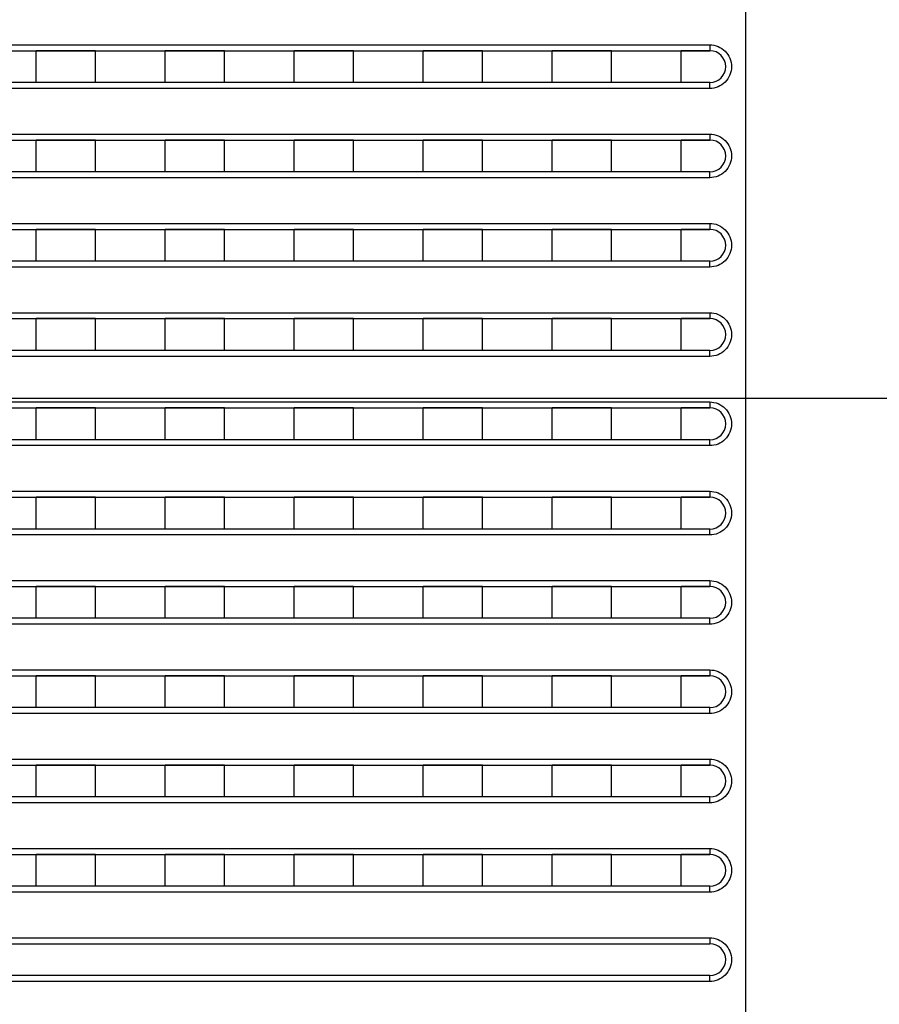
# Model space of a CAD drawing. Header units: millimetres. Extents: x -6054 to 364, y -1866 to 3094.
# Tile 83 of 256: x -4652 to -4609, y 598 to 647. Entities that reach past the tile are written whole.
import ezdxf

# ---------------------------------------------------------------- set-up
doc = ezdxf.new("R2010")
doc.units = ezdxf.units.MM
doc.header["$LTSCALE"] = 65.395
doc.header["$PDSIZE"] = 0.05
doc.layers.get('0').update_dxf_attribs({"linetype": 'CONTINUOUS'})
doc.layers.get('Defpoints').update_dxf_attribs({"linetype": 'CONTINUOUS'})
doc.layers.add('DIM', color=3, linetype='CONTINUOUS')
doc.styles.get("Standard").update_dxf_attribs({"font": 'arial.ttf'})
doc.dimstyles.new('ISO-25', dxfattribs={"dimtxt": 2.5, "dimasz": 2.5, "dimexe": 1.25, "dimexo": 0.625, "dimtad": 1, "dimtxsty": 'STANDARD', "dimcen": 2.5, "dimadec": 0, "dimazin": 0, "dimtfac": 1, "dimtmove": 0, "dimatfit": 3, "dimfxl": 1, "dimarcsym": 0})

# ---------------------------------------------------------------- blocks, each defined once
blk = doc.blocks.new('*D0')
at = {"layer": 'Defpoints', "color": 0}
for p in [(-4193.173, 1041.272), (-4734.98, 936.486), (-4193.173, 628.168)]:
    blk.add_point(p, dxfattribs=at)
at = {"layer": 'DIM', "color": 3, "lineweight": -2}
for p, q in [((-4734.98, 937.111), (-4734.98, 1042.522)), ((-4193.173, 628.793), (-4193.173, 1042.522)), ((-4719.98, 1041.272), (-4208.173, 1041.272))]:
    blk.add_line(p, q, dxfattribs=at)
at = {"layer": 'DIM', "color": 3}
for points in [[(-4719.98, 1043.772), (-4719.98, 1038.772), (-4734.98, 1041.272)], [(-4208.173, 1038.772), (-4208.173, 1043.772), (-4193.173, 1041.272)]]:
    blk.add_solid(points, dxfattribs=at)
at = {"layer": 'DIM', "color": 2, "insert": (-4464.076, 1059.082), "char_height": 20, "attachment_point": 5}
blk.add_mtext('542  [21,331]', dxfattribs=at)
blk = doc.blocks.new('*D7')
at = {"layer": 'Defpoints', "color": 0}
for p in [(-4728.573, 946.484), (-4809.721, 628.168), (-4193.173, 628.168)]:
    blk.add_point(p, dxfattribs=at)
at = {"layer": 'DIM', "color": 3, "lineweight": -2}
for p, q in [((-4729.198, 946.484), (-4810.971, 946.484)), ((-4809.721, 931.484), (-4809.721, 643.168)), ((-4193.798, 628.168), (-4810.971, 628.168))]:
    blk.add_line(p, q, dxfattribs=at)
at = {"layer": 'DIM', "color": 3}
for points in [[(-4807.221, 931.484), (-4812.221, 931.484), (-4809.721, 946.484)], [(-4812.221, 643.168), (-4807.221, 643.168), (-4809.721, 628.168)]]:
    blk.add_solid(points, dxfattribs=at)
at = {"layer": 'DIM', "color": 2, "insert": (-4827.531, 787.326), "char_height": 20, "attachment_point": 5, "rotation": 90}
blk.add_mtext('318  [12,532]', dxfattribs=at)

msp = doc.modelspace()

# ---------------------------------------------------------------- linework, layer by layer
at = {"linetype": 'Continuous'}
for p, q in [((-4615.413, 718.648), (-4615.413, 463.148)), ((-4688.878, 645.998), (-4617.221, 645.998)), ((-4688.679, 645.698), (-4617.213, 645.698)), ((-4651.163, 644.098), (-4651.163, 645.698)), ((-4651.163, 644.098), (-4651.163, 645.698)), ((-4648.163, 645.698), (-4651.163, 645.698)), ((-4648.163, 645.698), (-4651.163, 645.698)), ((-4648.163, 644.098), (-4648.163, 645.698)), ((-4648.163, 644.098), (-4648.163, 645.698)), ((-4644.663, 644.098), (-4644.663, 645.698)), ((-4644.663, 644.098), (-4644.663, 645.698)), ((-4641.663, 645.698), (-4644.663, 645.698)), ((-4641.663, 645.698), (-4644.663, 645.698)), ((-4641.663, 644.098), (-4641.663, 645.698)), ((-4641.663, 644.098), (-4641.663, 645.698)), ((-4638.163, 644.098), (-4638.163, 645.698)), ((-4638.163, 644.098), (-4638.163, 645.698)), ((-4635.163, 645.698), (-4638.163, 645.698)), ((-4635.163, 645.698), (-4638.163, 645.698)), ((-4635.163, 644.098), (-4635.163, 645.698)), ((-4635.163, 644.098), (-4635.163, 645.698)), ((-4631.663, 644.098), (-4631.663, 645.698)), ((-4631.663, 644.098), (-4631.663, 645.698)), ((-4628.663, 645.698), (-4631.663, 645.698)), ((-4628.663, 645.698), (-4631.663, 645.698)), ((-4628.663, 644.098), (-4628.663, 645.698)), ((-4628.663, 644.098), (-4628.663, 645.698)), ((-4625.163, 644.098), (-4625.163, 645.698)), ((-4625.163, 644.098), (-4625.163, 645.698)), ((-4622.163, 645.698), (-4625.163, 645.698)), ((-4622.163, 645.698), (-4625.163, 645.698)), ((-4622.163, 644.098), (-4622.163, 645.698)), ((-4622.163, 644.098), (-4622.163, 645.698)), ((-4618.663, 644.098), (-4618.663, 645.698)), ((-4618.663, 644.098), (-4618.663, 645.698)), ((-4617.213, 645.698), (-4618.663, 645.698)), ((-4617.213, 645.698), (-4618.663, 645.698)), ((-4617.213, 644.098), (-4688.679, 644.098)), ((-4648.163, 644.098), (-4651.163, 644.098)), ((-4648.163, 644.098), (-4651.163, 644.098)), ((-4641.663, 644.098), (-4644.663, 644.098)), ((-4641.663, 644.098), (-4644.663, 644.098)), ((-4635.163, 644.098), (-4638.163, 644.098)), ((-4635.163, 644.098), (-4638.163, 644.098)), ((-4628.663, 644.098), (-4631.663, 644.098)), ((-4628.663, 644.098), (-4631.663, 644.098)), ((-4622.163, 644.098), (-4625.163, 644.098)), ((-4622.163, 644.098), (-4625.163, 644.098)), ((-4617.213, 644.098), (-4618.663, 644.098)), ((-4617.213, 644.098), (-4618.663, 644.098)), ((-4617.221, 643.798), (-4688.878, 643.798)), ((-4688.878, 641.498), (-4617.221, 641.498)), ((-4688.679, 641.198), (-4617.213, 641.198)), ((-4651.163, 639.598), (-4651.163, 641.198)), ((-4651.163, 639.598), (-4651.163, 641.198)), ((-4648.163, 641.198), (-4651.163, 641.198)), ((-4648.163, 641.198), (-4651.163, 641.198)), ((-4648.163, 639.598), (-4648.163, 641.198)), ((-4648.163, 639.598), (-4648.163, 641.198)), ((-4644.663, 639.598), (-4644.663, 641.198)), ((-4644.663, 639.598), (-4644.663, 641.198)), ((-4641.663, 641.198), (-4644.663, 641.198)), ((-4641.663, 641.198), (-4644.663, 641.198)), ((-4641.663, 639.598), (-4641.663, 641.198)), ((-4641.663, 639.598), (-4641.663, 641.198)), ((-4638.163, 639.598), (-4638.163, 641.198)), ((-4638.163, 639.598), (-4638.163, 641.198)), ((-4635.163, 641.198), (-4638.163, 641.198)), ((-4635.163, 641.198), (-4638.163, 641.198)), ((-4635.163, 639.598), (-4635.163, 641.198)), ((-4635.163, 639.598), (-4635.163, 641.198)), ((-4631.663, 639.598), (-4631.663, 641.198)), ((-4631.663, 639.598), (-4631.663, 641.198)), ((-4628.663, 641.198), (-4631.663, 641.198)), ((-4628.663, 641.198), (-4631.663, 641.198)), ((-4628.663, 639.598), (-4628.663, 641.198)), ((-4628.663, 639.598), (-4628.663, 641.198)), ((-4625.163, 639.598), (-4625.163, 641.198)), ((-4625.163, 639.598), (-4625.163, 641.198)), ((-4622.163, 641.198), (-4625.163, 641.198)), ((-4622.163, 641.198), (-4625.163, 641.198)), ((-4622.163, 639.598), (-4622.163, 641.198)), ((-4622.163, 639.598), (-4622.163, 641.198)), ((-4618.663, 639.598), (-4618.663, 641.198)), ((-4618.663, 639.598), (-4618.663, 641.198)), ((-4617.213, 641.198), (-4618.663, 641.198)), ((-4617.213, 641.198), (-4618.663, 641.198)), ((-4617.213, 639.598), (-4688.679, 639.598)), ((-4648.163, 639.598), (-4651.163, 639.598)), ((-4648.163, 639.598), (-4651.163, 639.598)), ((-4641.663, 639.598), (-4644.663, 639.598)), ((-4641.663, 639.598), (-4644.663, 639.598)), ((-4635.163, 639.598), (-4638.163, 639.598)), ((-4635.163, 639.598), (-4638.163, 639.598)), ((-4628.663, 639.598), (-4631.663, 639.598)), ((-4628.663, 639.598), (-4631.663, 639.598)), ((-4622.163, 639.598), (-4625.163, 639.598)), ((-4622.163, 639.598), (-4625.163, 639.598)), ((-4617.213, 639.598), (-4618.663, 639.598)), ((-4617.213, 639.598), (-4618.663, 639.598)), ((-4617.221, 639.298), (-4688.878, 639.298)), ((-4688.878, 636.998), (-4617.221, 636.998)), ((-4688.679, 636.698), (-4617.213, 636.698)), ((-4651.163, 635.098), (-4651.163, 636.698)), ((-4651.163, 635.098), (-4651.163, 636.698)), ((-4648.163, 636.698), (-4651.163, 636.698)), ((-4648.163, 636.698), (-4651.163, 636.698)), ((-4648.163, 635.098), (-4648.163, 636.698)), ((-4648.163, 635.098), (-4648.163, 636.698)), ((-4644.663, 635.098), (-4644.663, 636.698)), ((-4644.663, 635.098), (-4644.663, 636.698)), ((-4641.663, 636.698), (-4644.663, 636.698)), ((-4641.663, 636.698), (-4644.663, 636.698)), ((-4641.663, 635.098), (-4641.663, 636.698)), ((-4641.663, 635.098), (-4641.663, 636.698)), ((-4638.163, 635.098), (-4638.163, 636.698)), ((-4638.163, 635.098), (-4638.163, 636.698)), ((-4635.163, 636.698), (-4638.163, 636.698)), ((-4635.163, 636.698), (-4638.163, 636.698)), ((-4635.163, 635.098), (-4635.163, 636.698)), ((-4635.163, 635.098), (-4635.163, 636.698)), ((-4631.663, 635.098), (-4631.663, 636.698)), ((-4631.663, 635.098), (-4631.663, 636.698)), ((-4628.663, 636.698), (-4631.663, 636.698)), ((-4628.663, 636.698), (-4631.663, 636.698)), ((-4628.663, 635.098), (-4628.663, 636.698)), ((-4628.663, 635.098), (-4628.663, 636.698)), ((-4625.163, 635.098), (-4625.163, 636.698)), ((-4625.163, 635.098), (-4625.163, 636.698)), ((-4622.163, 636.698), (-4625.163, 636.698)), ((-4622.163, 636.698), (-4625.163, 636.698)), ((-4622.163, 635.098), (-4622.163, 636.698)), ((-4622.163, 635.098), (-4622.163, 636.698)), ((-4618.663, 635.098), (-4618.663, 636.698)), ((-4618.663, 635.098), (-4618.663, 636.698)), ((-4617.213, 636.698), (-4618.663, 636.698)), ((-4617.213, 636.698), (-4618.663, 636.698)), ((-4617.213, 635.098), (-4688.679, 635.098)), ((-4648.163, 635.098), (-4651.163, 635.098)), ((-4648.163, 635.098), (-4651.163, 635.098)), ((-4641.663, 635.098), (-4644.663, 635.098)), ((-4641.663, 635.098), (-4644.663, 635.098)), ((-4635.163, 635.098), (-4638.163, 635.098)), ((-4635.163, 635.098), (-4638.163, 635.098)), ((-4628.663, 635.098), (-4631.663, 635.098)), ((-4628.663, 635.098), (-4631.663, 635.098)), ((-4622.163, 635.098), (-4625.163, 635.098)), ((-4622.163, 635.098), (-4625.163, 635.098)), ((-4617.213, 635.098), (-4618.663, 635.098)), ((-4617.213, 635.098), (-4618.663, 635.098)), ((-4617.221, 634.798), (-4688.878, 634.798)), ((-4688.878, 632.498), (-4617.221, 632.498)), ((-4688.679, 632.198), (-4617.213, 632.198)), ((-4651.163, 630.598), (-4651.163, 632.198)), ((-4651.163, 630.598), (-4651.163, 632.198)), ((-4648.163, 632.198), (-4651.163, 632.198)), ((-4648.163, 632.198), (-4651.163, 632.198)), ((-4648.163, 630.598), (-4648.163, 632.198)), ((-4648.163, 630.598), (-4648.163, 632.198)), ((-4644.663, 630.598), (-4644.663, 632.198)), ((-4644.663, 630.598), (-4644.663, 632.198)), ((-4641.663, 632.198), (-4644.663, 632.198)), ((-4641.663, 632.198), (-4644.663, 632.198)), ((-4641.663, 630.598), (-4641.663, 632.198)), ((-4641.663, 630.598), (-4641.663, 632.198)), ((-4638.163, 630.598), (-4638.163, 632.198)), ((-4638.163, 630.598), (-4638.163, 632.198)), ((-4635.163, 632.198), (-4638.163, 632.198)), ((-4635.163, 632.198), (-4638.163, 632.198)), ((-4635.163, 630.598), (-4635.163, 632.198)), ((-4635.163, 630.598), (-4635.163, 632.198)), ((-4631.663, 630.598), (-4631.663, 632.198)), ((-4631.663, 630.598), (-4631.663, 632.198)), ((-4628.663, 632.198), (-4631.663, 632.198)), ((-4628.663, 632.198), (-4631.663, 632.198)), ((-4628.663, 630.598), (-4628.663, 632.198)), ((-4628.663, 630.598), (-4628.663, 632.198)), ((-4625.163, 630.598), (-4625.163, 632.198)), ((-4625.163, 630.598), (-4625.163, 632.198)), ((-4622.163, 632.198), (-4625.163, 632.198)), ((-4622.163, 632.198), (-4625.163, 632.198)), ((-4622.163, 630.598), (-4622.163, 632.198)), ((-4622.163, 630.598), (-4622.163, 632.198)), ((-4618.663, 630.598), (-4618.663, 632.198)), ((-4618.663, 630.598), (-4618.663, 632.198)), ((-4617.213, 632.198), (-4618.663, 632.198)), ((-4617.213, 632.198), (-4618.663, 632.198)), ((-4617.221, 630.298), (-4688.878, 630.298)), ((-4617.213, 630.598), (-4688.679, 630.598)), ((-4648.163, 630.598), (-4651.163, 630.598)), ((-4648.163, 630.598), (-4651.163, 630.598)), ((-4641.663, 630.598), (-4644.663, 630.598)), ((-4641.663, 630.598), (-4644.663, 630.598)), ((-4635.163, 630.598), (-4638.163, 630.598)), ((-4635.163, 630.598), (-4638.163, 630.598)), ((-4628.663, 630.598), (-4631.663, 630.598)), ((-4628.663, 630.598), (-4631.663, 630.598)), ((-4622.163, 630.598), (-4625.163, 630.598)), ((-4622.163, 630.598), (-4625.163, 630.598)), ((-4617.213, 630.598), (-4618.663, 630.598)), ((-4617.213, 630.598), (-4618.663, 630.598)), ((-4688.878, 627.998), (-4617.221, 627.998)), ((-4688.679, 627.698), (-4617.213, 627.698)), ((-4651.163, 626.098), (-4651.163, 627.698)), ((-4651.163, 626.098), (-4651.163, 627.698)), ((-4648.163, 627.698), (-4651.163, 627.698)), ((-4648.163, 627.698), (-4651.163, 627.698)), ((-4648.163, 626.098), (-4648.163, 627.698)), ((-4648.163, 626.098), (-4648.163, 627.698)), ((-4644.663, 626.098), (-4644.663, 627.698)), ((-4644.663, 626.098), (-4644.663, 627.698)), ((-4641.663, 627.698), (-4644.663, 627.698)), ((-4641.663, 627.698), (-4644.663, 627.698)), ((-4641.663, 626.098), (-4641.663, 627.698)), ((-4641.663, 626.098), (-4641.663, 627.698)), ((-4638.163, 626.098), (-4638.163, 627.698)), ((-4638.163, 626.098), (-4638.163, 627.698)), ((-4635.163, 627.698), (-4638.163, 627.698)), ((-4635.163, 627.698), (-4638.163, 627.698)), ((-4635.163, 626.098), (-4635.163, 627.698)), ((-4635.163, 626.098), (-4635.163, 627.698)), ((-4631.663, 626.098), (-4631.663, 627.698)), ((-4631.663, 626.098), (-4631.663, 627.698)), ((-4628.663, 627.698), (-4631.663, 627.698)), ((-4628.663, 627.698), (-4631.663, 627.698)), ((-4628.663, 626.098), (-4628.663, 627.698)), ((-4628.663, 626.098), (-4628.663, 627.698)), ((-4625.163, 626.098), (-4625.163, 627.698)), ((-4625.163, 626.098), (-4625.163, 627.698)), ((-4622.163, 627.698), (-4625.163, 627.698)), ((-4622.163, 627.698), (-4625.163, 627.698)), ((-4622.163, 626.098), (-4622.163, 627.698)), ((-4622.163, 626.098), (-4622.163, 627.698)), ((-4618.663, 626.098), (-4618.663, 627.698)), ((-4618.663, 626.098), (-4618.663, 627.698)), ((-4617.213, 627.698), (-4618.663, 627.698)), ((-4617.213, 627.698), (-4618.663, 627.698)), ((-4617.221, 625.798), (-4688.878, 625.798)), ((-4617.213, 626.098), (-4688.679, 626.098)), ((-4648.163, 626.098), (-4651.163, 626.098)), ((-4648.163, 626.098), (-4651.163, 626.098)), ((-4641.663, 626.098), (-4644.663, 626.098)), ((-4641.663, 626.098), (-4644.663, 626.098)), ((-4635.163, 626.098), (-4638.163, 626.098)), ((-4635.163, 626.098), (-4638.163, 626.098)), ((-4628.663, 626.098), (-4631.663, 626.098)), ((-4628.663, 626.098), (-4631.663, 626.098)), ((-4622.163, 626.098), (-4625.163, 626.098)), ((-4622.163, 626.098), (-4625.163, 626.098)), ((-4617.213, 626.098), (-4618.663, 626.098)), ((-4617.213, 626.098), (-4618.663, 626.098)), ((-4688.878, 623.498), (-4617.221, 623.498)), ((-4688.679, 623.198), (-4617.213, 623.198)), ((-4651.163, 621.598), (-4651.163, 623.198)), ((-4651.163, 621.598), (-4651.163, 623.198)), ((-4648.163, 623.198), (-4651.163, 623.198)), ((-4648.163, 623.198), (-4651.163, 623.198)), ((-4648.163, 621.598), (-4648.163, 623.198)), ((-4648.163, 621.598), (-4648.163, 623.198)), ((-4644.663, 621.598), (-4644.663, 623.198)), ((-4644.663, 621.598), (-4644.663, 623.198)), ((-4641.663, 623.198), (-4644.663, 623.198)), ((-4641.663, 623.198), (-4644.663, 623.198)), ((-4641.663, 621.598), (-4641.663, 623.198)), ((-4641.663, 621.598), (-4641.663, 623.198)), ((-4638.163, 621.598), (-4638.163, 623.198)), ((-4638.163, 621.598), (-4638.163, 623.198)), ((-4635.163, 623.198), (-4638.163, 623.198)), ((-4635.163, 623.198), (-4638.163, 623.198)), ((-4635.163, 621.598), (-4635.163, 623.198)), ((-4635.163, 621.598), (-4635.163, 623.198)), ((-4631.663, 621.598), (-4631.663, 623.198)), ((-4631.663, 621.598), (-4631.663, 623.198)), ((-4628.663, 623.198), (-4631.663, 623.198)), ((-4628.663, 623.198), (-4631.663, 623.198)), ((-4628.663, 621.598), (-4628.663, 623.198)), ((-4628.663, 621.598), (-4628.663, 623.198)), ((-4625.163, 621.598), (-4625.163, 623.198)), ((-4625.163, 621.598), (-4625.163, 623.198)), ((-4622.163, 623.198), (-4625.163, 623.198)), ((-4622.163, 623.198), (-4625.163, 623.198)), ((-4622.163, 621.598), (-4622.163, 623.198)), ((-4622.163, 621.598), (-4622.163, 623.198)), ((-4618.663, 621.598), (-4618.663, 623.198)), ((-4618.663, 621.598), (-4618.663, 623.198)), ((-4617.213, 623.198), (-4618.663, 623.198)), ((-4617.213, 623.198), (-4618.663, 623.198)), ((-4617.221, 621.298), (-4688.878, 621.298)), ((-4617.213, 621.598), (-4688.679, 621.598)), ((-4648.163, 621.598), (-4651.163, 621.598)), ((-4648.163, 621.598), (-4651.163, 621.598)), ((-4641.663, 621.598), (-4644.663, 621.598)), ((-4641.663, 621.598), (-4644.663, 621.598)), ((-4635.163, 621.598), (-4638.163, 621.598)), ((-4635.163, 621.598), (-4638.163, 621.598)), ((-4628.663, 621.598), (-4631.663, 621.598)), ((-4628.663, 621.598), (-4631.663, 621.598)), ((-4622.163, 621.598), (-4625.163, 621.598)), ((-4622.163, 621.598), (-4625.163, 621.598)), ((-4617.213, 621.598), (-4618.663, 621.598)), ((-4617.213, 621.598), (-4618.663, 621.598)), ((-4688.878, 618.998), (-4617.221, 618.998)), ((-4688.679, 618.698), (-4617.213, 618.698)), ((-4651.163, 617.098), (-4651.163, 618.698)), ((-4651.163, 617.098), (-4651.163, 618.698)), ((-4648.163, 618.698), (-4651.163, 618.698)), ((-4648.163, 618.698), (-4651.163, 618.698)), ((-4648.163, 617.098), (-4648.163, 618.698)), ((-4648.163, 617.098), (-4648.163, 618.698)), ((-4644.663, 617.098), (-4644.663, 618.698)), ((-4644.663, 617.098), (-4644.663, 618.698)), ((-4641.663, 618.698), (-4644.663, 618.698)), ((-4641.663, 618.698), (-4644.663, 618.698)), ((-4641.663, 617.098), (-4641.663, 618.698)), ((-4641.663, 617.098), (-4641.663, 618.698)), ((-4638.163, 617.098), (-4638.163, 618.698)), ((-4638.163, 617.098), (-4638.163, 618.698)), ((-4635.163, 618.698), (-4638.163, 618.698)), ((-4635.163, 618.698), (-4638.163, 618.698)), ((-4635.163, 617.098), (-4635.163, 618.698)), ((-4635.163, 617.098), (-4635.163, 618.698)), ((-4631.663, 617.098), (-4631.663, 618.698)), ((-4631.663, 617.098), (-4631.663, 618.698)), ((-4628.663, 618.698), (-4631.663, 618.698)), ((-4628.663, 618.698), (-4631.663, 618.698)), ((-4628.663, 617.098), (-4628.663, 618.698)), ((-4628.663, 617.098), (-4628.663, 618.698)), ((-4625.163, 617.098), (-4625.163, 618.698)), ((-4625.163, 617.098), (-4625.163, 618.698)), ((-4622.163, 618.698), (-4625.163, 618.698)), ((-4622.163, 618.698), (-4625.163, 618.698)), ((-4622.163, 617.098), (-4622.163, 618.698)), ((-4622.163, 617.098), (-4622.163, 618.698)), ((-4618.663, 617.098), (-4618.663, 618.698)), ((-4618.663, 617.098), (-4618.663, 618.698)), ((-4617.213, 618.698), (-4618.663, 618.698)), ((-4617.213, 618.698), (-4618.663, 618.698)), ((-4617.221, 616.798), (-4688.878, 616.798)), ((-4617.213, 617.098), (-4688.679, 617.098)), ((-4648.163, 617.098), (-4651.163, 617.098)), ((-4648.163, 617.098), (-4651.163, 617.098)), ((-4641.663, 617.098), (-4644.663, 617.098)), ((-4641.663, 617.098), (-4644.663, 617.098)), ((-4635.163, 617.098), (-4638.163, 617.098)), ((-4635.163, 617.098), (-4638.163, 617.098)), ((-4628.663, 617.098), (-4631.663, 617.098)), ((-4628.663, 617.098), (-4631.663, 617.098)), ((-4622.163, 617.098), (-4625.163, 617.098)), ((-4622.163, 617.098), (-4625.163, 617.098)), ((-4617.213, 617.098), (-4618.663, 617.098)), ((-4617.213, 617.098), (-4618.663, 617.098)), ((-4688.878, 614.498), (-4617.221, 614.498)), ((-4688.679, 614.198), (-4617.213, 614.198)), ((-4651.163, 612.598), (-4651.163, 614.198)), ((-4651.163, 612.598), (-4651.163, 614.198)), ((-4648.163, 614.198), (-4651.163, 614.198)), ((-4648.163, 614.198), (-4651.163, 614.198)), ((-4648.163, 612.598), (-4648.163, 614.198)), ((-4648.163, 612.598), (-4648.163, 614.198)), ((-4644.663, 612.598), (-4644.663, 614.198)), ((-4644.663, 612.598), (-4644.663, 614.198)), ((-4641.663, 614.198), (-4644.663, 614.198)), ((-4641.663, 614.198), (-4644.663, 614.198)), ((-4641.663, 612.598), (-4641.663, 614.198)), ((-4641.663, 612.598), (-4641.663, 614.198)), ((-4638.163, 612.598), (-4638.163, 614.198)), ((-4638.163, 612.598), (-4638.163, 614.198)), ((-4635.163, 614.198), (-4638.163, 614.198)), ((-4635.163, 614.198), (-4638.163, 614.198)), ((-4635.163, 612.598), (-4635.163, 614.198)), ((-4635.163, 612.598), (-4635.163, 614.198)), ((-4631.663, 612.598), (-4631.663, 614.198)), ((-4631.663, 612.598), (-4631.663, 614.198)), ((-4628.663, 614.198), (-4631.663, 614.198)), ((-4628.663, 614.198), (-4631.663, 614.198)), ((-4628.663, 612.598), (-4628.663, 614.198)), ((-4628.663, 612.598), (-4628.663, 614.198)), ((-4625.163, 612.598), (-4625.163, 614.198)), ((-4625.163, 612.598), (-4625.163, 614.198)), ((-4622.163, 614.198), (-4625.163, 614.198)), ((-4622.163, 614.198), (-4625.163, 614.198)), ((-4622.163, 612.598), (-4622.163, 614.198)), ((-4622.163, 612.598), (-4622.163, 614.198)), ((-4618.663, 612.598), (-4618.663, 614.198)), ((-4618.663, 612.598), (-4618.663, 614.198)), ((-4617.213, 614.198), (-4618.663, 614.198)), ((-4617.213, 614.198), (-4618.663, 614.198)), ((-4617.221, 612.298), (-4688.878, 612.298)), ((-4617.213, 612.598), (-4688.679, 612.598)), ((-4648.163, 612.598), (-4651.163, 612.598)), ((-4648.163, 612.598), (-4651.163, 612.598)), ((-4641.663, 612.598), (-4644.663, 612.598)), ((-4641.663, 612.598), (-4644.663, 612.598)), ((-4635.163, 612.598), (-4638.163, 612.598)), ((-4635.163, 612.598), (-4638.163, 612.598)), ((-4628.663, 612.598), (-4631.663, 612.598)), ((-4628.663, 612.598), (-4631.663, 612.598)), ((-4622.163, 612.598), (-4625.163, 612.598)), ((-4622.163, 612.598), (-4625.163, 612.598)), ((-4617.213, 612.598), (-4618.663, 612.598)), ((-4617.213, 612.598), (-4618.663, 612.598)), ((-4688.878, 609.998), (-4617.221, 609.998)), ((-4688.679, 609.698), (-4617.213, 609.698)), ((-4651.163, 608.098), (-4651.163, 609.698)), ((-4651.163, 608.098), (-4651.163, 609.698)), ((-4648.163, 609.698), (-4651.163, 609.698)), ((-4648.163, 609.698), (-4651.163, 609.698)), ((-4648.163, 608.098), (-4648.163, 609.698)), ((-4648.163, 608.098), (-4648.163, 609.698)), ((-4644.663, 608.098), (-4644.663, 609.698)), ((-4644.663, 608.098), (-4644.663, 609.698)), ((-4641.663, 609.698), (-4644.663, 609.698)), ((-4641.663, 609.698), (-4644.663, 609.698)), ((-4641.663, 608.098), (-4641.663, 609.698)), ((-4641.663, 608.098), (-4641.663, 609.698)), ((-4638.163, 608.098), (-4638.163, 609.698)), ((-4638.163, 608.098), (-4638.163, 609.698)), ((-4635.163, 609.698), (-4638.163, 609.698)), ((-4635.163, 609.698), (-4638.163, 609.698)), ((-4635.163, 608.098), (-4635.163, 609.698)), ((-4635.163, 608.098), (-4635.163, 609.698)), ((-4631.663, 608.098), (-4631.663, 609.698)), ((-4631.663, 608.098), (-4631.663, 609.698)), ((-4628.663, 609.698), (-4631.663, 609.698)), ((-4628.663, 609.698), (-4631.663, 609.698)), ((-4628.663, 608.098), (-4628.663, 609.698)), ((-4628.663, 608.098), (-4628.663, 609.698)), ((-4625.163, 608.098), (-4625.163, 609.698)), ((-4625.163, 608.098), (-4625.163, 609.698)), ((-4622.163, 609.698), (-4625.163, 609.698)), ((-4622.163, 609.698), (-4625.163, 609.698)), ((-4622.163, 608.098), (-4622.163, 609.698)), ((-4622.163, 608.098), (-4622.163, 609.698)), ((-4618.663, 608.098), (-4618.663, 609.698)), ((-4618.663, 608.098), (-4618.663, 609.698)), ((-4617.213, 609.698), (-4618.663, 609.698)), ((-4617.213, 609.698), (-4618.663, 609.698)), ((-4617.221, 607.798), (-4688.878, 607.798)), ((-4617.213, 608.098), (-4688.679, 608.098)), ((-4648.163, 608.098), (-4651.163, 608.098)), ((-4648.163, 608.098), (-4651.163, 608.098)), ((-4641.663, 608.098), (-4644.663, 608.098)), ((-4641.663, 608.098), (-4644.663, 608.098)), ((-4635.163, 608.098), (-4638.163, 608.098)), ((-4635.163, 608.098), (-4638.163, 608.098)), ((-4628.663, 608.098), (-4631.663, 608.098)), ((-4628.663, 608.098), (-4631.663, 608.098)), ((-4622.163, 608.098), (-4625.163, 608.098)), ((-4622.163, 608.098), (-4625.163, 608.098)), ((-4617.213, 608.098), (-4618.663, 608.098)), ((-4617.213, 608.098), (-4618.663, 608.098)), ((-4688.878, 605.498), (-4617.221, 605.498)), ((-4688.679, 605.198), (-4617.213, 605.198)), ((-4651.163, 603.598), (-4651.163, 605.198)), ((-4651.163, 603.598), (-4651.163, 605.198)), ((-4648.163, 605.198), (-4651.163, 605.198)), ((-4648.163, 605.198), (-4651.163, 605.198)), ((-4648.163, 603.598), (-4648.163, 605.198)), ((-4648.163, 603.598), (-4648.163, 605.198)), ((-4644.663, 603.598), (-4644.663, 605.198)), ((-4644.663, 603.598), (-4644.663, 605.198)), ((-4641.663, 605.198), (-4644.663, 605.198)), ((-4641.663, 605.198), (-4644.663, 605.198)), ((-4641.663, 603.598), (-4641.663, 605.198)), ((-4641.663, 603.598), (-4641.663, 605.198)), ((-4638.163, 603.598), (-4638.163, 605.198)), ((-4638.163, 603.598), (-4638.163, 605.198)), ((-4635.163, 605.198), (-4638.163, 605.198)), ((-4635.163, 605.198), (-4638.163, 605.198)), ((-4635.163, 603.598), (-4635.163, 605.198)), ((-4635.163, 603.598), (-4635.163, 605.198)), ((-4631.663, 603.598), (-4631.663, 605.198)), ((-4631.663, 603.598), (-4631.663, 605.198)), ((-4628.663, 605.198), (-4631.663, 605.198)), ((-4628.663, 605.198), (-4631.663, 605.198)), ((-4628.663, 603.598), (-4628.663, 605.198)), ((-4628.663, 603.598), (-4628.663, 605.198)), ((-4625.163, 603.598), (-4625.163, 605.198)), ((-4625.163, 603.598), (-4625.163, 605.198)), ((-4622.163, 605.198), (-4625.163, 605.198)), ((-4622.163, 605.198), (-4625.163, 605.198)), ((-4622.163, 603.598), (-4622.163, 605.198)), ((-4622.163, 603.598), (-4622.163, 605.198)), ((-4618.663, 603.598), (-4618.663, 605.198)), ((-4618.663, 603.598), (-4618.663, 605.198)), ((-4617.213, 605.198), (-4618.663, 605.198)), ((-4617.213, 605.198), (-4618.663, 605.198)), ((-4617.213, 603.598), (-4688.679, 603.598)), ((-4648.163, 603.598), (-4651.163, 603.598)), ((-4648.163, 603.598), (-4651.163, 603.598)), ((-4641.663, 603.598), (-4644.663, 603.598)), ((-4641.663, 603.598), (-4644.663, 603.598)), ((-4635.163, 603.598), (-4638.163, 603.598)), ((-4635.163, 603.598), (-4638.163, 603.598)), ((-4628.663, 603.598), (-4631.663, 603.598)), ((-4628.663, 603.598), (-4631.663, 603.598)), ((-4622.163, 603.598), (-4625.163, 603.598)), ((-4622.163, 603.598), (-4625.163, 603.598)), ((-4617.213, 603.598), (-4618.663, 603.598)), ((-4617.213, 603.598), (-4618.663, 603.598)), ((-4617.221, 603.298), (-4688.878, 603.298)), ((-4688.878, 600.998), (-4617.221, 600.998)), ((-4688.679, 600.698), (-4617.213, 600.698)), ((-4688.679, 600.698), (-4617.213, 600.698)), ((-4688.679, 600.698), (-4617.213, 600.698)), ((-4617.213, 599.098), (-4688.679, 599.098)), ((-4617.213, 599.098), (-4688.679, 599.098)), ((-4617.213, 599.098), (-4688.679, 599.098)), ((-4617.221, 598.798), (-4688.878, 598.798))]:
    msp.add_line(p, q, dxfattribs=at)
for centre, start, end in [((-4617.213, 644.898), 270, 90), ((-4617.213, 644.898), 270.0012, 89.9988), ((-4617.213, 644.898), 270.0012, 89.9988), ((-4617.213, 640.398), 270, 90), ((-4617.213, 640.398), 270.0012, 89.9988), ((-4617.213, 640.398), 270.0012, 89.9988), ((-4617.213, 635.898), 270, 90), ((-4617.213, 635.898), 270.0012, 89.9988), ((-4617.213, 635.898), 270.0012, 89.9988), ((-4617.213, 631.398), 270, 90), ((-4617.213, 631.398), 270.0012, 89.9988), ((-4617.213, 631.398), 270.0012, 89.9988), ((-4617.213, 626.898), 270, 90), ((-4617.213, 626.898), 270.0012, 89.9988), ((-4617.213, 626.898), 270.0012, 89.9988), ((-4617.213, 622.398), 270, 90), ((-4617.213, 622.398), 270.0012, 89.9988), ((-4617.213, 622.398), 270.0012, 89.9988), ((-4617.213, 617.898), 270, 90), ((-4617.213, 617.898), 270.0012, 89.9988), ((-4617.213, 617.898), 270.0012, 89.9988), ((-4617.213, 613.398), 270, 90), ((-4617.213, 613.398), 270.0012, 89.9988), ((-4617.213, 613.398), 270.0012, 89.9988), ((-4617.213, 608.898), 270, 90), ((-4617.213, 608.898), 270.0012, 89.9988), ((-4617.213, 608.898), 270.0012, 89.9988), ((-4617.213, 604.398), 270, 90), ((-4617.213, 604.398), 270.0012, 89.9988), ((-4617.213, 604.398), 270.0012, 89.9988), ((-4617.213, 599.898), 270, 90), ((-4617.213, 599.898), 270.0012, 89.9988), ((-4617.213, 599.898), 270.0012, 89.9988)]:
    msp.add_arc(centre, 0.8, start, end, dxfattribs=at)
for points, knots in [([(-4617.221, 645.998), (-4617.078, 645.998), (-4616.788, 645.941), (-4616.421, 645.697), (-4616.174, 645.33), (-4616.088, 644.898), (-4616.174, 644.465), (-4616.421, 644.098), (-4616.788, 643.855), (-4617.078, 643.798), (-4617.221, 643.798)], [0, 0, 0, 0, 0.124989, 0.249991, 0.374997, 0.5, 0.625003, 0.750008, 0.875011, 1, 1, 1, 1]), ([(-4617.221, 645.998), (-4617.221, 645.959), (-4617.221, 645.904), (-4617.22, 645.833), (-4617.219, 645.788), (-4617.218, 645.751), (-4617.217, 645.726), (-4617.216, 645.712), (-4617.215, 645.704), (-4617.214, 645.7), (-4617.214, 645.698), (-4617.213, 645.698)], [0, 0, 0, 0, 0.382157, 0.554824, 0.706188, 0.830445, 0.922843, 0.955953, 0.979901, 0.994515, 1, 1, 1, 1]), ([(-4617.221, 643.798), (-4617.221, 643.836), (-4617.221, 643.891), (-4617.22, 643.962), (-4617.219, 644.007), (-4617.218, 644.044), (-4617.217, 644.069), (-4617.216, 644.084), (-4617.215, 644.091), (-4617.214, 644.095), (-4617.214, 644.098), (-4617.213, 644.098)], [0, 0, 0, 0, 0.382157, 0.554824, 0.706188, 0.830445, 0.922843, 0.955953, 0.979901, 0.994515, 1, 1, 1, 1]), ([(-4617.221, 641.498), (-4617.078, 641.498), (-4616.788, 641.441), (-4616.421, 641.197), (-4616.174, 640.83), (-4616.088, 640.398), (-4616.174, 639.965), (-4616.421, 639.598), (-4616.788, 639.355), (-4617.078, 639.298), (-4617.221, 639.298)], [0, 0, 0, 0, 0.124989, 0.249991, 0.374997, 0.5, 0.625003, 0.750008, 0.875011, 1, 1, 1, 1]), ([(-4617.221, 641.498), (-4617.221, 641.459), (-4617.221, 641.404), (-4617.22, 641.333), (-4617.219, 641.288), (-4617.218, 641.251), (-4617.217, 641.226), (-4617.216, 641.212), (-4617.215, 641.204), (-4617.214, 641.2), (-4617.214, 641.198), (-4617.213, 641.198)], [0, 0, 0, 0, 0.382157, 0.554824, 0.706188, 0.830445, 0.922843, 0.955953, 0.979901, 0.994515, 1, 1, 1, 1]), ([(-4617.221, 639.298), (-4617.221, 639.336), (-4617.221, 639.391), (-4617.22, 639.462), (-4617.219, 639.507), (-4617.218, 639.544), (-4617.217, 639.569), (-4617.216, 639.584), (-4617.215, 639.591), (-4617.214, 639.595), (-4617.214, 639.598), (-4617.213, 639.598)], [0, 0, 0, 0, 0.382157, 0.554824, 0.706188, 0.830445, 0.922843, 0.955953, 0.979901, 0.994515, 1, 1, 1, 1]), ([(-4617.221, 636.998), (-4617.078, 636.998), (-4616.788, 636.941), (-4616.421, 636.697), (-4616.174, 636.33), (-4616.088, 635.898), (-4616.174, 635.465), (-4616.421, 635.098), (-4616.788, 634.855), (-4617.078, 634.798), (-4617.221, 634.798)], [0, 0, 0, 0, 0.124989, 0.249991, 0.374997, 0.5, 0.625003, 0.750008, 0.875011, 1, 1, 1, 1]), ([(-4617.221, 636.998), (-4617.221, 636.959), (-4617.221, 636.904), (-4617.22, 636.833), (-4617.219, 636.788), (-4617.218, 636.751), (-4617.217, 636.726), (-4617.216, 636.712), (-4617.215, 636.704), (-4617.214, 636.7), (-4617.214, 636.698), (-4617.213, 636.698)], [0, 0, 0, 0, 0.382157, 0.554824, 0.706188, 0.830445, 0.922843, 0.955953, 0.979901, 0.994515, 1, 1, 1, 1]), ([(-4617.221, 634.798), (-4617.221, 634.836), (-4617.221, 634.891), (-4617.22, 634.962), (-4617.219, 635.007), (-4617.218, 635.044), (-4617.217, 635.069), (-4617.216, 635.084), (-4617.215, 635.091), (-4617.214, 635.095), (-4617.214, 635.098), (-4617.213, 635.098)], [0, 0, 0, 0, 0.382157, 0.554824, 0.706188, 0.830445, 0.922843, 0.955953, 0.979901, 0.994515, 1, 1, 1, 1]), ([(-4617.221, 632.498), (-4617.078, 632.498), (-4616.788, 632.441), (-4616.421, 632.197), (-4616.174, 631.83), (-4616.088, 631.398), (-4616.174, 630.965), (-4616.421, 630.598), (-4616.788, 630.355), (-4617.078, 630.298), (-4617.221, 630.298)], [0, 0, 0, 0, 0.124989, 0.249991, 0.374997, 0.5, 0.625003, 0.750008, 0.875011, 1, 1, 1, 1]), ([(-4617.221, 632.498), (-4617.221, 632.459), (-4617.221, 632.404), (-4617.22, 632.333), (-4617.219, 632.288), (-4617.218, 632.251), (-4617.217, 632.226), (-4617.216, 632.212), (-4617.215, 632.204), (-4617.214, 632.2), (-4617.214, 632.198), (-4617.213, 632.198)], [0, 0, 0, 0, 0.382157, 0.554824, 0.706188, 0.830445, 0.922843, 0.955953, 0.979901, 0.994515, 1, 1, 1, 1]), ([(-4617.221, 630.298), (-4617.221, 630.336), (-4617.221, 630.391), (-4617.22, 630.462), (-4617.219, 630.507), (-4617.218, 630.544), (-4617.217, 630.569), (-4617.216, 630.584), (-4617.215, 630.591), (-4617.214, 630.595), (-4617.214, 630.598), (-4617.213, 630.598)], [0, 0, 0, 0, 0.382157, 0.554824, 0.706188, 0.830445, 0.922843, 0.955953, 0.979901, 0.994515, 1, 1, 1, 1]), ([(-4617.221, 627.998), (-4617.078, 627.998), (-4616.788, 627.941), (-4616.421, 627.697), (-4616.174, 627.33), (-4616.088, 626.898), (-4616.174, 626.465), (-4616.421, 626.098), (-4616.788, 625.855), (-4617.078, 625.798), (-4617.221, 625.798)], [0, 0, 0, 0, 0.124989, 0.249991, 0.374997, 0.5, 0.625003, 0.750008, 0.875011, 1, 1, 1, 1]), ([(-4617.221, 627.998), (-4617.221, 627.959), (-4617.221, 627.904), (-4617.22, 627.833), (-4617.219, 627.788), (-4617.218, 627.751), (-4617.217, 627.726), (-4617.216, 627.712), (-4617.215, 627.704), (-4617.214, 627.7), (-4617.214, 627.698), (-4617.213, 627.698)], [0, 0, 0, 0, 0.382157, 0.554824, 0.706188, 0.830445, 0.922843, 0.955953, 0.979901, 0.994515, 1, 1, 1, 1]), ([(-4617.221, 625.798), (-4617.221, 625.836), (-4617.221, 625.891), (-4617.22, 625.962), (-4617.219, 626.007), (-4617.218, 626.044), (-4617.217, 626.069), (-4617.216, 626.084), (-4617.215, 626.091), (-4617.214, 626.095), (-4617.214, 626.098), (-4617.213, 626.098)], [0, 0, 0, 0, 0.382157, 0.554824, 0.706188, 0.830445, 0.922843, 0.955953, 0.979901, 0.994515, 1, 1, 1, 1]), ([(-4617.221, 623.498), (-4617.078, 623.498), (-4616.788, 623.441), (-4616.421, 623.197), (-4616.174, 622.83), (-4616.088, 622.398), (-4616.174, 621.965), (-4616.421, 621.598), (-4616.788, 621.355), (-4617.078, 621.298), (-4617.221, 621.298)], [0, 0, 0, 0, 0.124989, 0.249991, 0.374997, 0.5, 0.625003, 0.750008, 0.875011, 1, 1, 1, 1]), ([(-4617.221, 623.498), (-4617.221, 623.459), (-4617.221, 623.404), (-4617.22, 623.333), (-4617.219, 623.288), (-4617.218, 623.251), (-4617.217, 623.226), (-4617.216, 623.212), (-4617.215, 623.204), (-4617.214, 623.2), (-4617.214, 623.198), (-4617.213, 623.198)], [0, 0, 0, 0, 0.382157, 0.554824, 0.706188, 0.830445, 0.922843, 0.955953, 0.979901, 0.994515, 1, 1, 1, 1]), ([(-4617.221, 621.298), (-4617.221, 621.336), (-4617.221, 621.391), (-4617.22, 621.462), (-4617.219, 621.507), (-4617.218, 621.544), (-4617.217, 621.569), (-4617.216, 621.584), (-4617.215, 621.591), (-4617.214, 621.595), (-4617.214, 621.598), (-4617.213, 621.598)], [0, 0, 0, 0, 0.382157, 0.554824, 0.706188, 0.830445, 0.922843, 0.955953, 0.979901, 0.994515, 1, 1, 1, 1]), ([(-4617.221, 618.998), (-4617.078, 618.998), (-4616.788, 618.941), (-4616.421, 618.697), (-4616.174, 618.33), (-4616.088, 617.898), (-4616.174, 617.465), (-4616.421, 617.098), (-4616.788, 616.855), (-4617.078, 616.798), (-4617.221, 616.798)], [0, 0, 0, 0, 0.124989, 0.249991, 0.374997, 0.5, 0.625003, 0.750008, 0.875011, 1, 1, 1, 1]), ([(-4617.221, 618.998), (-4617.221, 618.959), (-4617.221, 618.904), (-4617.22, 618.833), (-4617.219, 618.788), (-4617.218, 618.751), (-4617.217, 618.726), (-4617.216, 618.712), (-4617.215, 618.704), (-4617.214, 618.7), (-4617.214, 618.698), (-4617.213, 618.698)], [0, 0, 0, 0, 0.382157, 0.554824, 0.706188, 0.830445, 0.922843, 0.955953, 0.979901, 0.994515, 1, 1, 1, 1]), ([(-4617.221, 616.798), (-4617.221, 616.836), (-4617.221, 616.891), (-4617.22, 616.962), (-4617.219, 617.007), (-4617.218, 617.044), (-4617.217, 617.069), (-4617.216, 617.084), (-4617.215, 617.091), (-4617.214, 617.095), (-4617.214, 617.098), (-4617.213, 617.098)], [0, 0, 0, 0, 0.382157, 0.554824, 0.706188, 0.830445, 0.922843, 0.955953, 0.979901, 0.994515, 1, 1, 1, 1]), ([(-4617.221, 614.498), (-4617.078, 614.498), (-4616.788, 614.441), (-4616.421, 614.197), (-4616.174, 613.83), (-4616.088, 613.398), (-4616.174, 612.965), (-4616.421, 612.598), (-4616.788, 612.355), (-4617.078, 612.298), (-4617.221, 612.298)], [0, 0, 0, 0, 0.124989, 0.249991, 0.374997, 0.5, 0.625003, 0.750008, 0.875011, 1, 1, 1, 1]), ([(-4617.221, 614.498), (-4617.221, 614.459), (-4617.221, 614.404), (-4617.22, 614.333), (-4617.219, 614.288), (-4617.218, 614.251), (-4617.217, 614.226), (-4617.216, 614.212), (-4617.215, 614.204), (-4617.214, 614.2), (-4617.214, 614.198), (-4617.213, 614.198)], [0, 0, 0, 0, 0.382157, 0.554824, 0.706188, 0.830445, 0.922843, 0.955953, 0.979901, 0.994515, 1, 1, 1, 1]), ([(-4617.221, 612.298), (-4617.221, 612.336), (-4617.221, 612.391), (-4617.22, 612.462), (-4617.219, 612.507), (-4617.218, 612.544), (-4617.217, 612.569), (-4617.216, 612.584), (-4617.215, 612.591), (-4617.214, 612.595), (-4617.214, 612.598), (-4617.213, 612.598)], [0, 0, 0, 0, 0.382157, 0.554824, 0.706188, 0.830445, 0.922843, 0.955953, 0.979901, 0.994515, 1, 1, 1, 1]), ([(-4617.221, 609.998), (-4617.078, 609.998), (-4616.788, 609.941), (-4616.421, 609.697), (-4616.174, 609.33), (-4616.088, 608.898), (-4616.174, 608.465), (-4616.421, 608.098), (-4616.788, 607.855), (-4617.078, 607.798), (-4617.221, 607.798)], [0, 0, 0, 0, 0.124989, 0.249991, 0.374997, 0.5, 0.625003, 0.750008, 0.875011, 1, 1, 1, 1]), ([(-4617.221, 609.998), (-4617.221, 609.959), (-4617.221, 609.904), (-4617.22, 609.833), (-4617.219, 609.788), (-4617.218, 609.751), (-4617.217, 609.726), (-4617.216, 609.712), (-4617.215, 609.704), (-4617.214, 609.7), (-4617.214, 609.698), (-4617.213, 609.698)], [0, 0, 0, 0, 0.382157, 0.554824, 0.706188, 0.830445, 0.922843, 0.955953, 0.979901, 0.994515, 1, 1, 1, 1]), ([(-4617.221, 607.798), (-4617.221, 607.836), (-4617.221, 607.891), (-4617.22, 607.962), (-4617.219, 608.007), (-4617.218, 608.044), (-4617.217, 608.069), (-4617.216, 608.084), (-4617.215, 608.091), (-4617.214, 608.095), (-4617.214, 608.098), (-4617.213, 608.098)], [0, 0, 0, 0, 0.382157, 0.554824, 0.706188, 0.830445, 0.922843, 0.955953, 0.979901, 0.994515, 1, 1, 1, 1]), ([(-4617.221, 605.498), (-4617.078, 605.498), (-4616.788, 605.441), (-4616.421, 605.197), (-4616.174, 604.83), (-4616.088, 604.398), (-4616.174, 603.965), (-4616.421, 603.598), (-4616.788, 603.355), (-4617.078, 603.298), (-4617.221, 603.298)], [0, 0, 0, 0, 0.124989, 0.249991, 0.374997, 0.5, 0.625003, 0.750008, 0.875011, 1, 1, 1, 1]), ([(-4617.221, 605.498), (-4617.221, 605.459), (-4617.221, 605.404), (-4617.22, 605.333), (-4617.219, 605.288), (-4617.218, 605.251), (-4617.217, 605.226), (-4617.216, 605.212), (-4617.215, 605.204), (-4617.214, 605.2), (-4617.214, 605.198), (-4617.213, 605.198)], [0, 0, 0, 0, 0.382157, 0.554824, 0.706188, 0.830445, 0.922843, 0.955953, 0.979901, 0.994515, 1, 1, 1, 1]), ([(-4617.221, 603.298), (-4617.221, 603.336), (-4617.221, 603.391), (-4617.22, 603.462), (-4617.219, 603.507), (-4617.218, 603.544), (-4617.217, 603.569), (-4617.216, 603.584), (-4617.215, 603.591), (-4617.214, 603.595), (-4617.214, 603.598), (-4617.213, 603.598)], [0, 0, 0, 0, 0.382157, 0.554824, 0.706188, 0.830445, 0.922843, 0.955953, 0.979901, 0.994515, 1, 1, 1, 1]), ([(-4617.221, 600.998), (-4617.078, 600.998), (-4616.788, 600.941), (-4616.421, 600.697), (-4616.174, 600.33), (-4616.088, 599.898), (-4616.174, 599.465), (-4616.421, 599.098), (-4616.788, 598.855), (-4617.078, 598.798), (-4617.221, 598.798)], [0, 0, 0, 0, 0.124989, 0.249991, 0.374997, 0.5, 0.625003, 0.750008, 0.875011, 1, 1, 1, 1]), ([(-4617.221, 600.998), (-4617.221, 600.959), (-4617.221, 600.904), (-4617.22, 600.833), (-4617.219, 600.788), (-4617.218, 600.751), (-4617.217, 600.726), (-4617.216, 600.712), (-4617.215, 600.704), (-4617.214, 600.7), (-4617.214, 600.698), (-4617.213, 600.698)], [0, 0, 0, 0, 0.382157, 0.554824, 0.706188, 0.830445, 0.922843, 0.955953, 0.979901, 0.994515, 1, 1, 1, 1]), ([(-4617.221, 598.798), (-4617.221, 598.836), (-4617.221, 598.891), (-4617.22, 598.962), (-4617.219, 599.007), (-4617.218, 599.044), (-4617.217, 599.069), (-4617.216, 599.084), (-4617.215, 599.091), (-4617.214, 599.095), (-4617.214, 599.098), (-4617.213, 599.098)], [0, 0, 0, 0, 0.382157, 0.554824, 0.706188, 0.830445, 0.922843, 0.955953, 0.979901, 0.994515, 1, 1, 1, 1])]:
    msp.add_open_spline(points, degree=3, knots=knots, dxfattribs=at)

# ---------------------------------------------------------------- dimensions: what is measured, and where the dimension line sits
at = {"layer": 'DIM'}
dim = msp.add_linear_dim(base=(-4193.173, 1041.272), p1=(-4734.98, 936.486), p2=(-4193.173, 628.168), text='<> []', dimstyle='ISO-25', override={"dimtxt": 20, "dimasz": 15, "dimgap": 5, "dimdec": 0, "dimclrd": 3, "dimclre": 3, "dimclrt": 2, "dimadec": 1, "dimtp": 0.3, "dimtm": 0.3, "dimtofl": 0}, dxfattribs=at)
dim.commit()
dim.dimension.update_dxf_attribs({"geometry": '*D0', "text_midpoint": (-4464.076, 1059.082)})
dim = msp.add_linear_dim(base=(-4809.721, 628.168), p1=(-4728.573, 946.484), p2=(-4193.173, 628.168), angle=90, text='<> []', dimstyle='ISO-25', override={"dimtxt": 20, "dimasz": 15, "dimgap": 5, "dimdec": 0, "dimclrd": 3, "dimclre": 3, "dimclrt": 2, "dimadec": 1, "dimtp": 0.3, "dimtm": 0.3, "dimtofl": 0}, dxfattribs=at)
dim.commit()
dim.dimension.update_dxf_attribs({"geometry": '*D7', "text_midpoint": (-4809.721, 787.326), "dimtype": 160})

doc.saveas('drawing.dxf')
